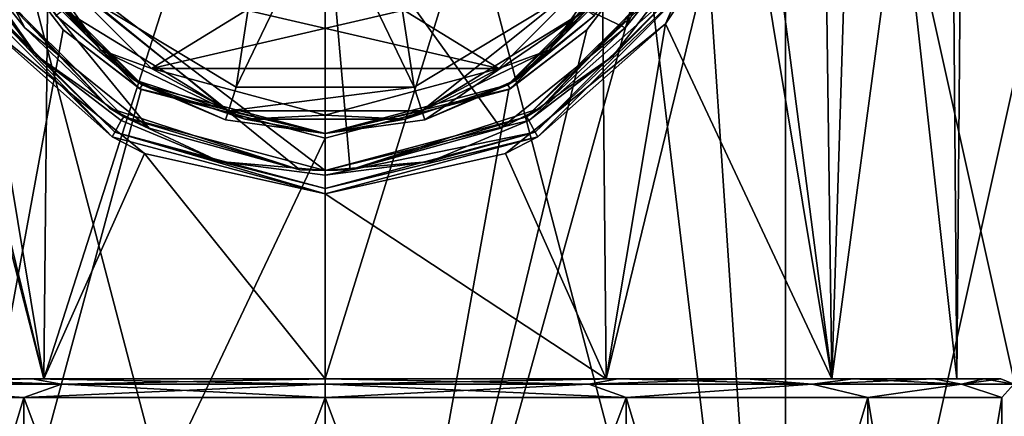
# Model space of a CAD drawing. Header units: metres. Extents: x -147 to 294, y -23 to 81.
# Tile 12 of 256: x -79.8 to -69.16, y 58.59 to 62.88. Entities that reach past the tile are written whole.
import ezdxf

# ---------------------------------------------------------------- set-up
doc = ezdxf.new("R2010")
doc.units = ezdxf.units.M
doc.layers.add('solid_AVA_153', color=7, linetype='CONTINUOUS')

msp = doc.modelspace()

# ---------------------------------------------------------------- linework, layer by layer
at = {"layer": 'solid_AVA_153'}
for points in [[(-81.474907, 70.099998, 12.010426), (-81.474899, 51.099998, 12.010429), (-76.5, 51.099998, 13)], [(-81.474907, 70.099998, 12.010426), (-76.5, 51.099998, 13), (-76.5, 70.099998, 13)], [(-76.5, 70.099998, 13), (-76.5, 51.099998, 13), (-71.525101, 51.099998, 12.010429)], [(-76.5, 70.099998, 13), (-71.525101, 51.099998, 12.010429), (-71.525093, 70.099998, 12.010426)], [(-71.525093, 70.099998, -12.010426), (-71.525101, 51.099998, -12.010429), (-72.5, 65.599998, -12.369317)], [(-71.525093, 70.099998, 12.010426), (-71.525101, 51.099998, 12.010429), (-67.307602, 51.099998, 9.192377)], [(-67.307594, 70.099998, -9.192369), (-67.307602, 51.099998, -9.192377), (-71.525101, 51.099998, -12.010429)], [(-67.307594, 70.099998, -9.192369), (-71.525101, 51.099998, -12.010429), (-71.525093, 70.099998, -12.010426)], [(-71.525093, 70.099998, 12.010426), (-67.307602, 51.099998, 9.192377), (-67.307594, 70.099998, 9.192369)], [(-81.844803, 68.5, 4.520294), (-79.537056, 59, 6.306844), (-81.972855, 59, 4.364375)], [(-79.445831, 68.5, 6.349967), (-79.537056, 59, 6.306844), (-81.844803, 68.5, 4.520294)], [(-79.537056, 59, 6.306844), (-76.5, 68.5, 7), (-76.5, 59, 7)], [(-79.445831, 68.5, 6.349967), (-76.5, 68.5, 7), (-79.537056, 59, 6.306844)], [(-76.5, 59, 7), (-76.5, 68.5, 7), (-73.554169, 68.5, 6.349967)], [(-73.462944, 59, 6.306844), (-76.5, 59, 7), (-73.554169, 68.5, 6.349967)], [(-73.462944, 59, 6.306844), (-73.554169, 68.5, 6.349967), (-71.155197, 68.5, 4.520294)], [(-71.027145, 59, 4.364375), (-73.462944, 59, 6.306844), (-71.155197, 68.5, 4.520294)], [(-72.007065, 66.586662, -5.367822), (-71.027145, 59, -4.364375), (-70.727119, 68.5, -3.95902)], [(-71.027145, 59, 4.364375), (-71.155197, 68.5, 4.520294), (-69.749237, 68.5, 1.851272)], [(-71.027145, 59, -4.364375), (-69.675468, 59, -1.557489), (-70.727119, 68.5, -3.95902)], [(-69.675468, 59, 1.557489), (-71.027145, 59, 4.364375), (-69.749237, 68.5, 1.851272)], [(-69.675468, 59, -1.557489), (-69.597046, 68.5, -1.161572), (-70.727119, 68.5, -3.95902)], [(-69.675468, 59, 1.557489), (-69.749237, 68.5, 1.851272), (-69.597046, 68.5, -1.161572)], [(-69.675468, 59, -1.557489), (-69.675468, 59, 1.557489), (-69.597046, 68.5, -1.161572)], [(-72.007065, 66.586662, -5.367822), (-71.97876, 64.752441, -5.344003), (-71.027145, 59, -4.364375)], [(-72.5, 65.599998, -12.369317), (-71.525101, 51.099998, -12.010429), (-73.026848, 63.615757, -12.527459)], [(-81.02124, 64.752441, -5.344003), (-81.972855, 59, -4.364375), (-79.537056, 59, -6.306844)], [(-80.176598, 62.835472, -5.956763), (-81.02124, 64.752441, -5.344003), (-79.537056, 59, -6.306844)], [(-71.97876, 64.752441, -5.344003), (-72.823402, 62.835472, -5.956763), (-71.027145, 59, -4.364375)], [(-72.516281, 63.299999, -7.8), (-72.823402, 62.835472, -5.956763), (-71.97876, 64.752441, -5.344003)], [(-77.101082, 64.503662, -12.944057), (-77.46093, 62.153683, -12.535121), (-79.105507, 63.148098, -12.535121)], [(-77.101082, 64.503662, -12.944057), (-76.5, 64.156624, -12.925397), (-77.46093, 62.153683, -12.535121)], [(-76.5, 64.156624, -12.925397), (-75.898918, 64.503662, -12.944057), (-75.53907, 62.153683, -12.535121)], [(-75.898918, 64.503662, -12.944057), (-73.894493, 63.148098, -12.535121), (-75.53907, 62.153683, -12.535121)], [(-80.566582, 64.349998, -6.934354), (-80.311218, 63.503067, -7.1), (-79.743637, 62.793575, -6.994678)], [(-80.566582, 64.349998, -6.934354), (-76.770805, 61.258438, -7.099362), (-76.5, 61.25, -7.099986)], [(-80.566582, 64.349998, -6.934354), (-78.399994, 61.710072, -7.063887), (-76.770805, 61.258438, -7.099362)], [(-76.5, 64.349998, -7.099999), (-80.566582, 64.349998, -6.934354), (-76.5, 61.25, -7.099986)], [(-80.566582, 64.349998, -6.934354), (-79.743637, 62.793575, -6.994678), (-78.399994, 61.710072, -7.063887)], [(-76.5, 64.349998, -7.099999), (-76.5, 61.25, -7.099986), (-76.229195, 61.258438, -7.099362)], [(-76.5, 64.349998, -7.099999), (-76.229195, 61.258438, -7.099362), (-74.599998, 61.710072, -7.063887)], [(-76.5, 64.349998, -7.099999), (-74.599998, 61.710072, -7.063887), (-73.256363, 62.793575, -6.994678)], [(-76.5, 64.349998, -7.099999), (-73.256363, 62.793575, -6.994678), (-72.433418, 64.349998, -6.934354)], [(-72.433418, 64.349998, -6.934354), (-73.256363, 62.793575, -6.994678), (-72.688782, 63.503067, -7.1)], [(-76.5, 64.156624, -12.925397), (-75.53907, 62.153683, -12.535121), (-77.46093, 62.153683, -12.535121)], [(-80.00605, 63.911575, -8.641421), (-78.926262, 62.557564, -8.641421), (-79.920799, 63.624996, -8.5)], [(-80.00605, 63.911575, -10.758578), (-79.920799, 63.624996, -10.9), (-78.926262, 62.557564, -10.758578)], [(-80.00605, 63.911575, -10.758578), (-78.926262, 62.557564, -10.758578), (-79.748116, 63.725899, -10.7)], [(-80.00605, 63.911575, -8.641421), (-79.748116, 63.725899, -8.7), (-78.926262, 62.557564, -8.641421)], [(-74.073738, 62.557564, -8.641421), (-72.99395, 63.911575, -8.641421), (-73.079201, 63.624996, -8.5)], [(-74.073738, 62.557564, -10.758578), (-73.079201, 63.624996, -10.9), (-72.99395, 63.911575, -10.758578)], [(-74.073738, 62.557564, -10.758578), (-72.99395, 63.911575, -10.758578), (-73.251892, 63.725891, -10.7)], [(-74.073738, 62.557564, -8.641421), (-73.251884, 63.725903, -8.7), (-72.99395, 63.911575, -8.641421)], [(-77.34996, 62.98465, -10.7), (-79.748116, 63.725899, -10.7), (-78.375465, 62.352676, -10.7)], [(-78.926262, 62.557564, -10.758578), (-78.375465, 62.352676, -10.7), (-79.748116, 63.725899, -10.7)], [(-77.349968, 62.984653, -8.7), (-78.375465, 62.352673, -8.7), (-79.748116, 63.725899, -8.7)], [(-78.926262, 62.557564, -8.641421), (-79.748116, 63.725899, -8.7), (-78.375465, 62.352673, -8.7)], [(-75.650047, 62.984646, -8.7), (-73.251884, 63.725903, -8.7), (-74.624535, 62.352676, -8.7)], [(-75.650032, 62.98465, -10.7), (-74.624542, 62.352673, -10.7), (-73.251892, 63.725891, -10.7)], [(-74.073738, 62.557564, -10.758578), (-73.251892, 63.725891, -10.7), (-74.624542, 62.352673, -10.7)], [(-74.073738, 62.557564, -8.641421), (-74.624535, 62.352676, -8.7), (-73.251884, 63.725903, -8.7)], [(-79.329147, 62.772297, -12.688416), (-81.474899, 51.099998, -12.010429), (-79.973152, 63.615761, -12.527458)], [(-79.329147, 62.772297, -12.688416), (-79.973152, 63.615761, -12.527458), (-79.964088, 63.599983, -8)], [(-78.474968, 62.179184, -8), (-79.964088, 63.599983, -8), (-79.920776, 63.624962, -8)], [(-79.920799, 63.624996, -8.5), (-78.474998, 62.179199, -8.5), (-79.920776, 63.624962, -8)], [(-78.926262, 62.557564, -8.641421), (-78.474998, 62.179199, -8.5), (-79.920799, 63.624996, -8.5)], [(-78.57103, 62.236469, -12.051724), (-78.474998, 62.179199, -10.9), (-79.920799, 63.624996, -10.9)], [(-78.926262, 62.557564, -10.758578), (-79.920799, 63.624996, -10.9), (-78.474998, 62.179199, -10.9)], [(-79.409111, 62.928001, -12.051724), (-78.57103, 62.236469, -12.051724), (-79.920799, 63.624996, -10.9)], [(-78.474998, 62.179199, -8.5), (-78.474968, 62.179184, -8), (-79.920776, 63.624962, -8)], [(-73.026848, 63.615757, -12.527459), (-71.525101, 51.099998, -12.010429), (-76.5, 51.099998, -13)], [(-73.026848, 63.615757, -12.527459), (-76.5, 51.099998, -13), (-73.67086, 62.772289, -12.688418)], [(-73.079224, 63.624962, -8), (-73.035912, 63.599983, -8), (-74.525032, 62.179184, -8)], [(-74.525002, 62.179199, -8.5), (-73.079224, 63.624962, -8), (-74.525032, 62.179184, -8)], [(-74.525002, 62.179199, -8.5), (-73.079201, 63.624996, -8.5), (-73.079224, 63.624962, -8)], [(-74.073738, 62.557564, -8.641421), (-73.079201, 63.624996, -8.5), (-74.525002, 62.179199, -8.5)], [(-73.590889, 62.928001, -12.051724), (-73.079201, 63.624996, -10.9), (-74.525002, 62.179199, -10.9)], [(-74.073738, 62.557564, -10.758578), (-74.525002, 62.179199, -10.9), (-73.079201, 63.624996, -10.9)], [(-73.026848, 63.615757, -12.527459), (-73.67086, 62.772289, -12.688418), (-73.035912, 63.599983, -8)], [(-78.828285, 61.925549, -7.1), (-80.311218, 63.503067, -7.1), (-80.267212, 63.424999, -8)], [(-79.743637, 62.793575, -6.994678), (-80.311218, 63.503067, -7.1), (-78.828285, 61.925549, -7.1)], [(-79.329147, 62.772297, -12.688416), (-79.964088, 63.599983, -8), (-78.499985, 62.135891, -8)], [(-78.474968, 62.179184, -8), (-78.499985, 62.135891, -8), (-79.964088, 63.599983, -8)], [(-74.525032, 62.179184, -8), (-73.035912, 63.599983, -8), (-74.500015, 62.135891, -8)], [(-73.67086, 62.772289, -12.688418), (-74.500015, 62.135891, -8), (-73.035912, 63.599983, -8)], [(-72.688782, 63.503067, -7.1), (-74.171715, 61.925549, -7.1), (-72.732788, 63.424999, -8)], [(-73.256363, 62.793575, -6.994678), (-74.171715, 61.925549, -7.1), (-72.688782, 63.503067, -7.1)], [(-80.432983, 63.329288, -7.941422), (-79.613503, 62.490963, -8), (-80.312561, 63.403557, -8)], [(-80.267212, 63.424999, -8), (-80.312561, 63.403557, -8), (-79.613503, 62.490963, -8)], [(-78.675003, 61.83279, -8), (-80.267212, 63.424999, -8), (-79.613503, 62.490963, -8)], [(-78.828285, 61.925549, -7.1), (-80.267212, 63.424999, -8), (-78.675003, 61.83279, -8)], [(-72.732788, 63.424999, -8), (-74.324997, 61.83279, -8), (-72.687431, 63.403561, -8)], [(-74.171715, 61.925549, -7.1), (-74.324997, 61.83279, -8), (-72.732788, 63.424999, -8)], [(-74.324997, 61.83279, -8), (-73.386497, 62.490963, -8), (-72.687431, 63.403561, -8)], [(-72.567017, 63.329288, -7.941422), (-72.687431, 63.403561, -8), (-73.386497, 62.490963, -8)], [(-80.432983, 63.329288, -7.941422), (-80.483719, 63.299999, -7.8), (-78.800003, 61.616283, -7.8)], [(-78.800003, 61.616283, -7.8), (-80.483719, 63.299999, -7.8), (-80.176598, 62.835472, -5.956763)], [(-78.770714, 61.667015, -7.941422), (-79.613503, 62.490963, -8), (-80.432983, 63.329288, -7.941422)], [(-78.770714, 61.667015, -7.941422), (-80.432983, 63.329288, -7.941422), (-78.800003, 61.616283, -7.8)], [(-72.567017, 63.329288, -7.941422), (-73.386497, 62.490963, -8), (-74.298157, 61.790554, -8)], [(-72.567017, 63.329288, -7.941422), (-74.298157, 61.790554, -8), (-74.229286, 61.667015, -7.941422)], [(-72.567017, 63.329288, -7.941422), (-74.229286, 61.667015, -7.941422), (-72.516281, 63.299999, -7.8)], [(-74.229286, 61.667015, -7.941422), (-74.199997, 61.616283, -7.8), (-72.516281, 63.299999, -7.8)], [(-72.516281, 63.299999, -7.8), (-74.199997, 61.616283, -7.8), (-72.823402, 62.835472, -5.956763)], [(-77.544052, 61.898254, -12.356774), (-79.324425, 62.989334, -12.356774), (-79.105507, 63.148098, -12.535121)], [(-77.544052, 61.898254, -12.356774), (-79.105507, 63.148098, -12.535121), (-77.46093, 62.153683, -12.535121)], [(-75.455948, 61.898254, -12.356774), (-75.53907, 62.153683, -12.535121), (-73.894493, 63.148098, -12.535121)], [(-73.675575, 62.989334, -12.356774), (-75.455948, 61.898254, -12.356774), (-73.894493, 63.148098, -12.535121)], [(-79.324425, 62.989334, -12.356774), (-78.57103, 62.236469, -12.051724), (-79.409111, 62.928001, -12.051724)], [(-77.544052, 61.898254, -12.356774), (-78.57103, 62.236469, -12.051724), (-79.324425, 62.989334, -12.356774)], [(-77.349968, 62.984653, -8.7), (-74.624535, 62.352676, -8.7), (-78.375465, 62.352673, -8.7)], [(-75.650032, 62.98465, -10.7), (-78.375465, 62.352676, -10.7), (-74.624542, 62.352673, -10.7)], [(-75.650032, 62.98465, -10.7), (-77.34996, 62.98465, -10.7), (-78.375465, 62.352676, -10.7)], [(-77.349968, 62.984653, -8.7), (-75.650047, 62.984646, -8.7), (-74.624535, 62.352676, -8.7)], [(-73.675575, 62.989334, -12.356774), (-75.423767, 61.799442, -12.051724), (-75.455948, 61.898254, -12.356774)], [(-73.675575, 62.989334, -12.356774), (-74.42897, 62.236469, -12.051724), (-75.423767, 61.799442, -12.051724)], [(-73.675575, 62.989334, -12.356774), (-73.590889, 62.928001, -12.051724), (-74.42897, 62.236469, -12.051724)], [(-74.42897, 62.236469, -12.051724), (-73.590889, 62.928001, -12.051724), (-74.525002, 62.179199, -10.9)], [(-78.486595, 62.128193, -12.847313), (-81.474899, 51.099998, -12.010429), (-79.329147, 62.772297, -12.688416)], [(-78.450256, 61.433887, -6.722827), (-80.176598, 62.835472, -5.956763), (-79.537056, 59, -6.306844)], [(-78.800003, 61.616283, -7.8), (-80.176598, 62.835472, -5.956763), (-78.450256, 61.433887, -6.722827)], [(-79.743637, 62.793575, -6.994678), (-78.828285, 61.925549, -7.1), (-78.399994, 61.710072, -7.063887)], [(-78.486595, 62.128193, -12.847313), (-79.329147, 62.772297, -12.688416), (-78.499985, 62.135891, -8)], [(-73.67086, 62.772289, -12.688418), (-76.5, 51.099998, -13), (-74.513412, 62.128189, -12.847314)], [(-73.256363, 62.793575, -6.994678), (-74.599998, 61.710072, -7.063887), (-74.171715, 61.925549, -7.1)], [(-72.823402, 62.835472, -5.956763), (-74.549744, 61.433887, -6.722827), (-73.462944, 59, -6.306844)], [(-74.199997, 61.616283, -7.8), (-74.549744, 61.433887, -6.722827), (-72.823402, 62.835472, -5.956763)], [(-73.67086, 62.772289, -12.688418), (-74.513412, 62.128189, -12.847314), (-74.500015, 62.135891, -8)], [(-72.823402, 62.835472, -5.956763), (-73.462944, 59, -6.306844), (-71.027145, 59, -4.364375)], [(-78.926262, 62.557564, -8.641421), (-77.365921, 61.806145, -8.641421), (-78.474998, 62.179199, -8.5)], [(-78.926262, 62.557564, -10.758578), (-78.474998, 62.179199, -10.9), (-77.365921, 61.806145, -10.758578)], [(-78.926262, 62.557564, -10.758578), (-77.365921, 61.806145, -10.758578), (-78.375465, 62.352676, -10.7)], [(-78.926262, 62.557564, -8.641421), (-78.375465, 62.352673, -8.7), (-77.365921, 61.806145, -8.641421)], [(-75.634079, 61.806145, -8.641421), (-74.073738, 62.557564, -8.641421), (-74.525002, 62.179199, -8.5)], [(-75.634079, 61.806145, -10.758578), (-74.525002, 62.179199, -10.9), (-74.073738, 62.557564, -10.758578)], [(-75.634079, 61.806145, -10.758578), (-74.073738, 62.557564, -10.758578), (-74.624542, 62.352673, -10.7)], [(-75.634079, 61.806145, -8.641421), (-74.624535, 62.352676, -8.7), (-74.073738, 62.557564, -8.641421)], [(-78.675003, 61.83279, -8), (-79.613503, 62.490963, -8), (-78.701843, 61.79055, -8)], [(-78.770714, 61.667015, -7.941422), (-78.701843, 61.79055, -8), (-79.613503, 62.490963, -8)], [(-74.324997, 61.83279, -8), (-74.298157, 61.790554, -8), (-73.386497, 62.490963, -8)], [(-78.375465, 62.352676, -10.7), (-76.500008, 61.849998, -10.7), (-74.624542, 62.352673, -10.7)], [(-77.365921, 61.806145, -10.758578), (-76.500008, 61.849998, -10.7), (-78.375465, 62.352676, -10.7)], [(-74.624535, 62.352676, -8.7), (-76.5, 61.849998, -8.7), (-78.375465, 62.352673, -8.7)], [(-77.365921, 61.806145, -8.641421), (-78.375465, 62.352673, -8.7), (-76.5, 61.849998, -8.7)], [(-75.634079, 61.806145, -10.758578), (-74.624542, 62.352673, -10.7), (-76.500008, 61.849998, -10.7)], [(-75.634079, 61.806145, -8.641421), (-76.5, 61.849998, -8.7), (-74.624535, 62.352676, -8.7)], [(-78.57103, 62.236469, -12.051724), (-77.576233, 61.799442, -12.051724), (-78.474998, 62.179199, -10.9)], [(-77.544052, 61.898254, -12.356774), (-77.576233, 61.799442, -12.051724), (-78.57103, 62.236469, -12.051724)], [(-75.423767, 61.799442, -12.051724), (-74.42897, 62.236469, -12.051724), (-74.525002, 62.179199, -10.9)], [(-76.5, 61.599998, -13), (-81.474899, 51.099998, -12.010429), (-78.486595, 62.128193, -12.847313)], [(-76.5, 61.650005, -8), (-78.499985, 62.135891, -8), (-78.474968, 62.179184, -8)], [(-78.486595, 62.128193, -12.847313), (-78.499985, 62.135891, -8), (-76.5, 61.600002, -8)], [(-76.5, 61.650005, -8), (-76.5, 61.600002, -8), (-78.499985, 62.135891, -8)], [(-76.5, 61.599998, -13), (-78.486595, 62.128193, -12.847313), (-76.5, 61.600002, -8)], [(-78.474998, 62.179199, -8.5), (-76.5, 61.650002, -8.5), (-78.474968, 62.179184, -8)], [(-77.365921, 61.806145, -8.641421), (-76.5, 61.650002, -8.5), (-78.474998, 62.179199, -8.5)], [(-76.5, 61.650002, -12.051724), (-76.5, 61.650002, -10.9), (-78.474998, 62.179199, -10.9)], [(-77.365921, 61.806145, -10.758578), (-78.474998, 62.179199, -10.9), (-76.5, 61.650002, -10.9)], [(-77.576233, 61.799442, -12.051724), (-76.5, 61.650002, -12.051724), (-78.474998, 62.179199, -10.9)], [(-76.5, 61.650002, -8.5), (-76.5, 61.650005, -8), (-78.474968, 62.179184, -8)], [(-77.544052, 61.898254, -12.356774), (-77.46093, 62.153683, -12.535121), (-75.53907, 62.153683, -12.535121)], [(-75.455948, 61.898254, -12.356774), (-77.544052, 61.898254, -12.356774), (-75.53907, 62.153683, -12.535121)], [(-74.525002, 62.179199, -8.5), (-74.525032, 62.179184, -8), (-76.5, 61.650005, -8)], [(-76.5, 61.650002, -8.5), (-74.525002, 62.179199, -8.5), (-76.5, 61.650005, -8)], [(-75.634079, 61.806145, -8.641421), (-74.525002, 62.179199, -8.5), (-76.5, 61.650002, -8.5)], [(-75.423767, 61.799442, -12.051724), (-74.525002, 62.179199, -10.9), (-76.5, 61.650002, -10.9)], [(-75.634079, 61.806145, -10.758578), (-76.5, 61.650002, -10.9), (-74.525002, 62.179199, -10.9)], [(-74.525032, 62.179184, -8), (-74.500015, 62.135891, -8), (-76.5, 61.650005, -8)], [(-76.5, 61.599998, -13), (-76.5, 61.600002, -8), (-74.500015, 62.135891, -8)], [(-76.5, 61.650005, -8), (-74.500015, 62.135891, -8), (-76.5, 61.600002, -8)], [(-74.513412, 62.128189, -12.847314), (-76.5, 61.599998, -13), (-74.500015, 62.135891, -8)], [(-74.513412, 62.128189, -12.847314), (-76.5, 51.099998, -13), (-76.5, 61.599998, -13)], [(-76.770805, 61.258438, -7.099362), (-78.828285, 61.925549, -7.1), (-78.675003, 61.83279, -8)], [(-78.399994, 61.710072, -7.063887), (-78.828285, 61.925549, -7.1), (-76.770805, 61.258438, -7.099362)], [(-74.171715, 61.925549, -7.1), (-76.229195, 61.258438, -7.099362), (-74.324997, 61.83279, -8)], [(-74.599998, 61.710072, -7.063887), (-76.229195, 61.258438, -7.099362), (-74.171715, 61.925549, -7.1)], [(-78.675003, 61.83279, -8), (-78.701843, 61.79055, -8), (-77.639824, 61.350201, -8)], [(-76.5, 61.25, -8), (-78.675003, 61.83279, -8), (-77.639824, 61.350201, -8)], [(-76.770805, 61.258438, -7.099362), (-78.675003, 61.83279, -8), (-76.5, 61.25, -8)], [(-77.544052, 61.898254, -12.356774), (-76.5, 61.650002, -12.051724), (-77.576233, 61.799442, -12.051724)], [(-75.455948, 61.898254, -12.356774), (-76.5, 61.650002, -12.051724), (-77.544052, 61.898254, -12.356774)], [(-77.365921, 61.806145, -10.758578), (-75.634079, 61.806145, -10.758578), (-76.500008, 61.849998, -10.7)], [(-77.365921, 61.806145, -8.641421), (-76.5, 61.849998, -8.7), (-75.634079, 61.806145, -8.641421)], [(-77.365921, 61.806145, -8.641421), (-75.634079, 61.806145, -8.641421), (-76.5, 61.650002, -8.5)], [(-77.365921, 61.806145, -10.758578), (-76.5, 61.650002, -10.9), (-75.634079, 61.806145, -10.758578)], [(-75.455948, 61.898254, -12.356774), (-75.423767, 61.799442, -12.051724), (-76.5, 61.650002, -12.051724)], [(-74.324997, 61.83279, -8), (-76.5, 61.25, -8), (-74.298157, 61.790554, -8)], [(-76.5, 61.25, -7.099986), (-76.5, 61.25, -8), (-74.324997, 61.83279, -8)], [(-76.229195, 61.258438, -7.099362), (-76.5, 61.25, -7.099986), (-74.324997, 61.83279, -8)], [(-76.5, 61.650002, -12.051724), (-75.423767, 61.799442, -12.051724), (-76.5, 61.650002, -10.9)], [(-78.770714, 61.667015, -7.941422), (-77.639824, 61.350201, -8), (-78.701843, 61.79055, -8)], [(-76.5, 61.25, -8), (-75.360176, 61.350201, -8), (-74.298157, 61.790554, -8)], [(-74.229286, 61.667015, -7.941422), (-74.298157, 61.790554, -8), (-75.360176, 61.350201, -8)], [(-76.5, 61.599998, -13), (-76.5, 51.099998, -13), (-81.474899, 51.099998, -12.010429)], [(-78.770714, 61.667015, -7.941422), (-78.800003, 61.616283, -7.8), (-76.5, 61, -7.8)], [(-78.800003, 61.616283, -7.8), (-78.450256, 61.433887, -6.722827), (-76.5, 61, -7)], [(-76.5, 61, -7.8), (-78.800003, 61.616283, -7.8), (-76.5, 61, -7)], [(-76.5, 61.058578, -7.941422), (-77.639824, 61.350201, -8), (-78.770714, 61.667015, -7.941422)], [(-76.5, 61.058578, -7.941422), (-78.770714, 61.667015, -7.941422), (-76.5, 61, -7.8)], [(-74.229286, 61.667015, -7.941422), (-75.360176, 61.350201, -8), (-76.5, 61.200001, -8)], [(-74.229286, 61.667015, -7.941422), (-76.5, 61.200001, -8), (-76.5, 61.058578, -7.941422)], [(-74.229286, 61.667015, -7.941422), (-76.5, 61.058578, -7.941422), (-74.199997, 61.616283, -7.8)], [(-74.199997, 61.616283, -7.8), (-76.5, 61, -7.8), (-74.549744, 61.433887, -6.722827)], [(-76.5, 61.058578, -7.941422), (-76.5, 61, -7.8), (-74.199997, 61.616283, -7.8)], [(-78.450256, 61.433887, -6.722827), (-79.537056, 59, -6.306844), (-76.5, 59, -7)], [(-78.450256, 61.433887, -6.722827), (-76.5, 59, -7), (-76.5, 61, -7)], [(-74.549744, 61.433887, -6.722827), (-76.5, 61, -7), (-73.462944, 59, -6.306844)], [(-76.5, 61, -7.8), (-76.5, 61, -7), (-74.549744, 61.433887, -6.722827)], [(-76.5, 61.25, -8), (-77.639824, 61.350201, -8), (-76.5, 61.200001, -8)], [(-76.5, 61.058578, -7.941422), (-76.5, 61.200001, -8), (-77.639824, 61.350201, -8)], [(-76.5, 61.25, -8), (-76.5, 61.200001, -8), (-75.360176, 61.350201, -8)], [(-76.5, 61.25, -7.099986), (-76.770805, 61.258438, -7.099362), (-76.5, 61.25, -8)], [(-76.5, 61, -7), (-76.5, 59, -7), (-73.462944, 59, -6.306844)], [(-81.761879, 58.941422, 5.261879), (-79.754128, 58.799999, 6.757267), (-82.363739, 58.799999, 4.676174)], [(-81.761879, 58.941422, -5.261879), (-82.363739, 58.799999, -4.676174), (-79.754128, 58.799999, -6.757267)], [(-81.972855, 59, -4.364375), (-81.048134, 59, -5.710029), (-79.662743, 59, -6.579289)], [(-79.537056, 59, -6.306844), (-81.972855, 59, -4.364375), (-79.662743, 59, -6.579289)], [(-81.972855, 59, 4.364375), (-79.537056, 59, 6.306844), (-81.048134, 59, 5.710032)], [(-79.34771, 58.941422, -6.874977), (-81.048134, 59, -5.710029), (-81.761879, 58.941422, -5.261879)], [(-81.761879, 58.941422, 5.261879), (-81.048134, 59, 5.710032), (-79.662743, 59, 6.579291)], [(-81.761879, 58.941422, 5.261879), (-79.662743, 59, 6.579291), (-79.34771, 58.941422, 6.874977)], [(-81.761879, 58.941422, 5.261879), (-79.34771, 58.941422, 6.874977), (-79.754128, 58.799999, 6.757267)], [(-79.34771, 58.941422, -6.874977), (-81.761879, 58.941422, -5.261879), (-79.754128, 58.799999, -6.757267)], [(-79.34771, 58.941422, -6.874977), (-79.662743, 59, -6.579289), (-81.048134, 59, -5.710029)], [(-79.537056, 59, 6.306844), (-79.662743, 59, 6.579291), (-81.048134, 59, 5.710032)], [(-79.34771, 58.941422, -6.874977), (-79.754128, 58.799999, -6.757267), (-76.5, 58.799999, -7.5)], [(-76.5, 58.941422, 7.441422), (-76.5, 58.799999, 7.5), (-79.754128, 58.799999, 6.757267)], [(-79.34771, 58.941422, 6.874977), (-76.5, 58.941422, 7.441422), (-79.754128, 58.799999, 6.757267)], [(-79.662743, 59, 6.579291), (-76.5, 59, 7), (-76.5, 59, 7.3)], [(-79.537056, 59, 6.306844), (-76.5, 59, 7), (-79.662743, 59, 6.579291)], [(-79.34771, 58.941422, 6.874977), (-79.662743, 59, 6.579291), (-76.5, 59, 7.3)], [(-79.537056, 59, -6.306844), (-79.662743, 59, -6.579289), (-76.5, 59, -7.3)], [(-76.5, 58.941422, -7.441422), (-76.5, 59, -7.3), (-79.662743, 59, -6.579289)], [(-79.34771, 58.941422, -6.874977), (-76.5, 58.941422, -7.441422), (-79.662743, 59, -6.579289)], [(-79.537056, 59, -6.306844), (-76.5, 59, -7.3), (-76.5, 59, -7)], [(-79.34771, 58.941422, 6.874977), (-76.5, 59, 7.3), (-76.5, 58.941422, 7.441422)], [(-79.34771, 58.941422, -6.874977), (-76.5, 58.799999, -7.5), (-76.5, 58.941422, -7.441422)], [(-76.5, 59, 7.3), (-76.5, 59, 7), (-73.462944, 59, 6.306844)], [(-73.337257, 59, 6.579289), (-76.5, 59, 7.3), (-73.462944, 59, 6.306844)], [(-73.337257, 59, -6.579291), (-73.462944, 59, -6.306844), (-76.5, 59, -7)], [(-76.5, 59, -7.3), (-73.337257, 59, -6.579291), (-76.5, 59, -7)], [(-76.5, 58.941422, 7.441422), (-76.5, 59, 7.3), (-73.337257, 59, 6.579289)], [(-76.5, 58.941422, 7.441422), (-73.337257, 59, 6.579289), (-73.65229, 58.941422, 6.874977)], [(-73.65229, 58.941422, -6.874977), (-73.337257, 59, -6.579291), (-76.5, 59, -7.3)], [(-73.65229, 58.941422, -6.874977), (-76.5, 59, -7.3), (-76.5, 58.941422, -7.441422)], [(-76.5, 58.941422, -7.441422), (-76.5, 58.799999, -7.5), (-73.245872, 58.799999, -6.757267)], [(-73.65229, 58.941422, -6.874977), (-76.5, 58.941422, -7.441422), (-73.245872, 58.799999, -6.757267)], [(-73.65229, 58.941422, 6.874977), (-73.245872, 58.799999, 6.757267), (-76.5, 58.799999, 7.5)], [(-76.5, 58.941422, 7.441422), (-73.65229, 58.941422, 6.874977), (-76.5, 58.799999, 7.5)], [(-73.65229, 58.941422, 6.874977), (-73.337257, 59, 6.579289), (-71.951866, 59, 5.710029)], [(-73.65229, 58.941422, 6.874977), (-71.951866, 59, 5.710029), (-71.238121, 58.941422, 5.261879)], [(-71.238121, 58.941422, -5.261879), (-73.337257, 59, -6.579291), (-73.65229, 58.941422, -6.874977)], [(-71.238121, 58.941422, -5.261879), (-73.65229, 58.941422, -6.874977), (-73.245872, 58.799999, -6.757267)], [(-73.65229, 58.941422, 6.874977), (-71.238121, 58.941422, 5.261879), (-73.245872, 58.799999, 6.757267)], [(-73.337257, 59, 6.579289), (-73.462944, 59, 6.306844), (-71.027145, 59, 4.364375)], [(-71.951866, 59, -5.710032), (-71.027145, 59, -4.364375), (-73.462944, 59, -6.306844)], [(-73.337257, 59, -6.579291), (-71.951866, 59, -5.710032), (-73.462944, 59, -6.306844)], [(-71.951866, 59, 5.710029), (-73.337257, 59, 6.579289), (-71.027145, 59, 4.364375)], [(-71.238121, 58.941422, -5.261879), (-71.951866, 59, -5.710032), (-73.337257, 59, -6.579291)], [(-71.238121, 58.941422, -5.261879), (-73.245872, 58.799999, -6.757267), (-70.636261, 58.799999, -4.676174)], [(-71.238121, 58.941422, 5.261879), (-70.636261, 58.799999, 4.676174), (-73.245872, 58.799999, 6.757267)], [(-70.794624, 59, 4.553972), (-71.951866, 59, 5.710029), (-71.027145, 59, 4.364375)], [(-71.951866, 59, -5.710032), (-70.794624, 59, -4.553976), (-71.027145, 59, -4.364375)], [(-71.238121, 58.941422, 5.261879), (-71.951866, 59, 5.710029), (-70.794624, 59, 4.553972)], [(-71.238121, 58.941422, -5.261879), (-70.794624, 59, -4.553976), (-71.951866, 59, -5.710032)], [(-71.238121, 58.941422, 5.261879), (-70.794624, 59, 4.553972), (-69.923843, 59, 3.169255)], [(-71.238121, 58.941422, 5.261879), (-69.923843, 59, 3.169255), (-69.625023, 58.941422, 2.847709)], [(-69.625023, 58.941422, -2.847709), (-70.794624, 59, -4.553976), (-71.238121, 58.941422, -5.261879)], [(-69.625023, 58.941422, -2.847709), (-71.238121, 58.941422, -5.261879), (-70.636261, 58.799999, -4.676174)], [(-71.238121, 58.941422, 5.261879), (-69.625023, 58.941422, 2.847709), (-70.636261, 58.799999, 4.676174)], [(-70.794624, 59, 4.553972), (-71.027145, 59, 4.364375), (-69.675468, 59, 1.557489)], [(-69.923851, 59, -3.169259), (-69.675468, 59, -1.557489), (-71.027145, 59, -4.364375)], [(-70.794624, 59, -4.553976), (-69.923851, 59, -3.169259), (-71.027145, 59, -4.364375)], [(-69.923843, 59, 3.169255), (-70.794624, 59, 4.553972), (-69.675468, 59, 1.557489)], [(-69.625023, 58.941422, -2.847709), (-69.923851, 59, -3.169259), (-70.794624, 59, -4.553976)], [(-69.625023, 58.941422, -2.847709), (-70.636261, 58.799999, -4.676174), (-69.188042, 58.799999, -1.668907)], [(-69.625023, 58.941422, 2.847709), (-69.188042, 58.799999, 1.668907), (-70.636261, 58.799999, 4.676174)], [(-69.923851, 59, -3.169259), (-69.383263, 59, -1.62544), (-69.675468, 59, -1.557489)], [(-69.625023, 58.941422, -2.847709), (-69.383263, 59, -1.62544), (-69.923851, 59, -3.169259)], [(-69.383263, 59, 1.625435), (-69.923843, 59, 3.169255), (-69.675468, 59, 1.557489)], [(-69.625023, 58.941422, 2.847709), (-69.923843, 59, 3.169255), (-69.383263, 59, 1.625435)], [(-69.383263, 59, -1.62544), (-69.675468, 59, 1.557489), (-69.675468, 59, -1.557489)], [(-69.383263, 59, -1.62544), (-69.383263, 59, 1.625435), (-69.675468, 59, 1.557489)], [(-69.625023, 58.941422, 2.847709), (-69.383263, 59, 1.625435), (-69.200005, 59, -0.000002)], [(-69.625023, 58.941422, 2.847709), (-69.200005, 59, -0.000002), (-69.058578, 58.941422)], [(-69.058578, 58.941422), (-69.383263, 59, -1.62544), (-69.625023, 58.941422, -2.847709)], [(-69.058578, 58.941422), (-69.625023, 58.941422, -2.847709), (-69.188042, 58.799999, -1.668907)], [(-69.625023, 58.941422, 2.847709), (-69.058578, 58.941422), (-69.188042, 58.799999, 1.668907)], [(-69.383263, 59, -1.62544), (-69.200005, 59, -0.000002), (-69.383263, 59, 1.625435)], [(-69.058578, 58.941422), (-69.200005, 59, -0.000002), (-69.383263, 59, -1.62544)], [(-69.058578, 58.941422), (-69.188042, 58.799999, -1.668907), (-69.188042, 58.799999, 1.668907)], [(-79.754128, 58.799999, 6.757267), (-79.754097, 50.099998, 6.757282), (-82.363823, 50.099998, 4.676057)], [(-82.363739, 58.799999, 4.676174), (-79.754128, 58.799999, 6.757267), (-82.363823, 50.099998, 4.676057)], [(-82.363739, 58.799999, -4.676174), (-82.363823, 50.099998, -4.676057), (-79.754097, 50.099998, -6.757282)], [(-79.754128, 58.799999, -6.757267), (-82.363739, 58.799999, -4.676174), (-79.754097, 50.099998, -6.757282)], [(-79.754128, 58.799999, -6.757267), (-76.5, 50.099998, -7.5), (-76.5, 58.799999, -7.5)], [(-79.754128, 58.799999, 6.757267), (-76.5, 58.799999, 7.5), (-79.754097, 50.099998, 6.757282)], [(-79.754128, 58.799999, -6.757267), (-79.754097, 50.099998, -6.757282), (-76.5, 50.099998, -7.5)], [(-79.754097, 50.099998, 6.757282), (-76.5, 58.799999, 7.5), (-76.5, 50.099998, 7.5)], [(-73.245903, 50.099998, -6.757282), (-73.245872, 58.799999, -6.757267), (-76.5, 58.799999, -7.5)], [(-76.5, 50.099998, -7.5), (-73.245903, 50.099998, -6.757282), (-76.5, 58.799999, -7.5)], [(-76.5, 50.099998, 7.5), (-76.5, 58.799999, 7.5), (-73.245872, 58.799999, 6.757267)], [(-73.245903, 50.099998, 6.757282), (-76.5, 50.099998, 7.5), (-73.245872, 58.799999, 6.757267)], [(-73.245903, 50.099998, -6.757282), (-70.636177, 50.099998, -4.676057), (-73.245872, 58.799999, -6.757267)], [(-73.245903, 50.099998, 6.757282), (-73.245872, 58.799999, 6.757267), (-70.636261, 58.799999, 4.676174)], [(-70.636177, 50.099998, 4.676057), (-73.245903, 50.099998, 6.757282), (-70.636261, 58.799999, 4.676174)], [(-70.636177, 50.099998, -4.676057), (-70.636261, 58.799999, -4.676174), (-73.245872, 58.799999, -6.757267)], [(-69.188072, 50.099998, -1.669039), (-69.188042, 58.799999, -1.668907), (-70.636261, 58.799999, -4.676174)], [(-70.636177, 50.099998, -4.676057), (-69.188072, 50.099998, -1.669039), (-70.636261, 58.799999, -4.676174)], [(-70.636177, 50.099998, 4.676057), (-70.636261, 58.799999, 4.676174), (-69.188042, 58.799999, 1.668907)], [(-69.188072, 50.099998, 1.669039), (-70.636177, 50.099998, 4.676057), (-69.188042, 58.799999, 1.668907)], [(-69.188072, 50.099998, 1.669039), (-69.188042, 58.799999, 1.668907), (-69.188042, 58.799999, -1.668907)], [(-69.188072, 50.099998, -1.669039), (-69.188072, 50.099998, 1.669039), (-69.188042, 58.799999, -1.668907)]]:
    msp.add_3dface(points, dxfattribs=at)

doc.saveas('drawing.dxf')
